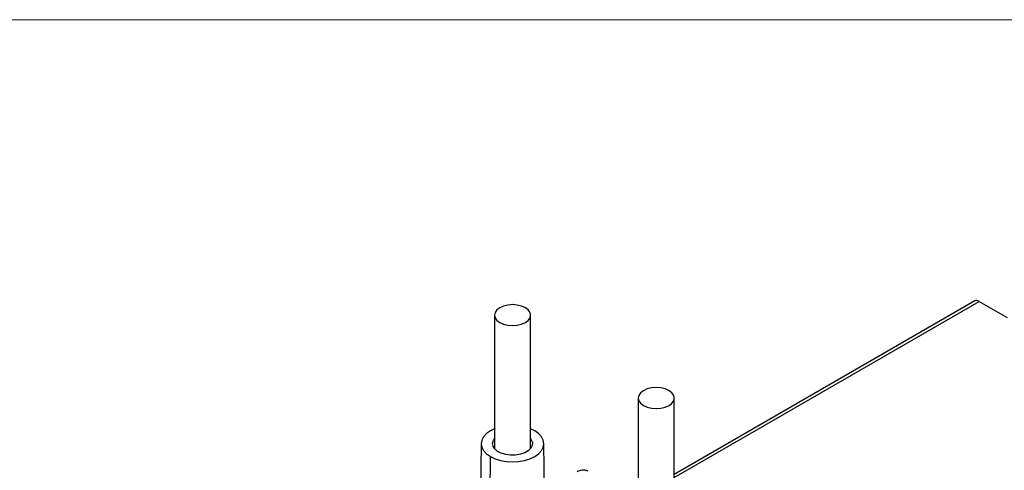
# Model space of a CAD drawing. Header units: millimetres. Extents: x 0 to 432, y 0 to 279.
# Tile 18 of 33: x 109 to 177, y 248 to 279. Entities that reach past the tile are written whole.
import ezdxf

# ---------------------------------------------------------------- set-up
doc = ezdxf.new("R2010")
doc.units = ezdxf.units.MM
doc.linetypes.add('SLD-Solid', pattern=[0])
doc.layers.add('SLD-DEFPOINTS', color=7, linetype='Continuous')

# ---------------------------------------------------------------- blocks, each defined once
blk = doc.blocks.new('Block2')
at = {"color": 7, "linetype": 'SLD-Solid', "lineweight": 18}
blk.add_line((0, 279.4), (431.8, 279.4), dxfattribs=at)

msp = doc.modelspace()

# ---------------------------------------------------------------- linework, layer by layer
at = {"color": 7, "linetype": 'SLD-Solid', "lineweight": 18}
msp.add_line((0, 279.4), (431.8, 279.4), dxfattribs=at)
for p, q in [((174.535, 260.021), (153.831, 248.069)), ((153.831, 247.866), (174.834, 259.991)), ((174.834, 259.991), (176.755, 258.882)), ((141.432, 259.045), (141.432, 249.855)), ((143.932, 249.855), (143.932, 259.045)), ((151.331, 253.33), (151.331, 244.14)), ((153.831, 244.14), (153.831, 253.33)), ((144.209, 251.067), (143.932, 251.202)), ((140.522, 250.193), (140.455, 243.916)), ((144.928, 242.188), (144.842, 250.193)), ((141.111, 243.537), (141.155, 249.304))]:
    msp.add_line(p, q)
at = {"flags": 128}
for points in [[(143.566, 258.535), (143.764, 258.684), (143.889, 258.858), (143.932, 259.045), (143.889, 259.232), (143.764, 259.406), (143.566, 259.555), (143.307, 259.67), (143.005, 259.742), (142.682, 259.767), (142.358, 259.742), (142.057, 259.67), (141.798, 259.555), (141.599, 259.406), (141.475, 259.232), (141.432, 259.045), (141.475, 258.858), (141.599, 258.684), (141.798, 258.535), (142.057, 258.42), (142.358, 258.348), (142.682, 258.323), (143.005, 258.348), (143.307, 258.42), (143.566, 258.535)], [(153.465, 252.82), (153.664, 252.969), (153.789, 253.143), (153.831, 253.33), (153.789, 253.517), (153.664, 253.691), (153.465, 253.84), (153.206, 253.955), (152.905, 254.027), (152.581, 254.052), (152.258, 254.027), (151.956, 253.955), (151.698, 253.84), (151.499, 253.691), (151.374, 253.517), (151.331, 253.33), (151.374, 253.143), (151.499, 252.969), (151.698, 252.82), (151.956, 252.705), (152.258, 252.633), (152.581, 252.608), (152.905, 252.633), (153.206, 252.705), (153.465, 252.82)], [(141.432, 251.202), (141.155, 251.067), (140.886, 250.878), (140.686, 250.663), (140.563, 250.429), (140.522, 250.185), (140.563, 249.942), (140.686, 249.708), (140.886, 249.493), (141.155, 249.304)], [(141.155, 249.304), (141.482, 249.149), (141.855, 249.033), (142.261, 248.962), (142.682, 248.938), (143.103, 248.962), (143.509, 249.033), (143.882, 249.149), (144.209, 249.304), (144.478, 249.493), (144.678, 249.708), (144.801, 249.942), (144.842, 250.185), (144.801, 250.429), (144.678, 250.663), (144.478, 250.878), (144.209, 251.067)], [(143.932, 250.516), (143.976, 250.454), (144.051, 250.26), (144.04, 250.061), (143.944, 249.87), (143.768, 249.699), (143.525, 249.558), (143.228, 249.457), (142.897, 249.401), (142.553, 249.395), (142.216, 249.439), (141.909, 249.529), (141.651, 249.66), (141.457, 249.825), (141.34, 250.012), (141.308, 250.21), (141.362, 250.407), (141.432, 250.516)]]:
    msp.add_lwpolyline(points, dxfattribs=at)
msp.add_ellipse((174.838, 259.503), major_axis=(-0.304, 0.517), ratio=0.572322, start_param=5.49358, end_param=6.278897)
msp.add_open_spline([(147.884, 248.295), (147.811, 248.322), (147.673, 248.372), (147.407, 248.372), (147.239, 248.297), (147.136, 248.251)], degree=3, knots=[0, 0, 0, 0, 0.301841, 0.573301, 1, 1, 1, 1])

# ---------------------------------------------------------------- block references
at = {"layer": 'SLD-DEFPOINTS'}
msp.add_blockref('Block2', (0, 0), dxfattribs=at)

doc.saveas('drawing.dxf')
